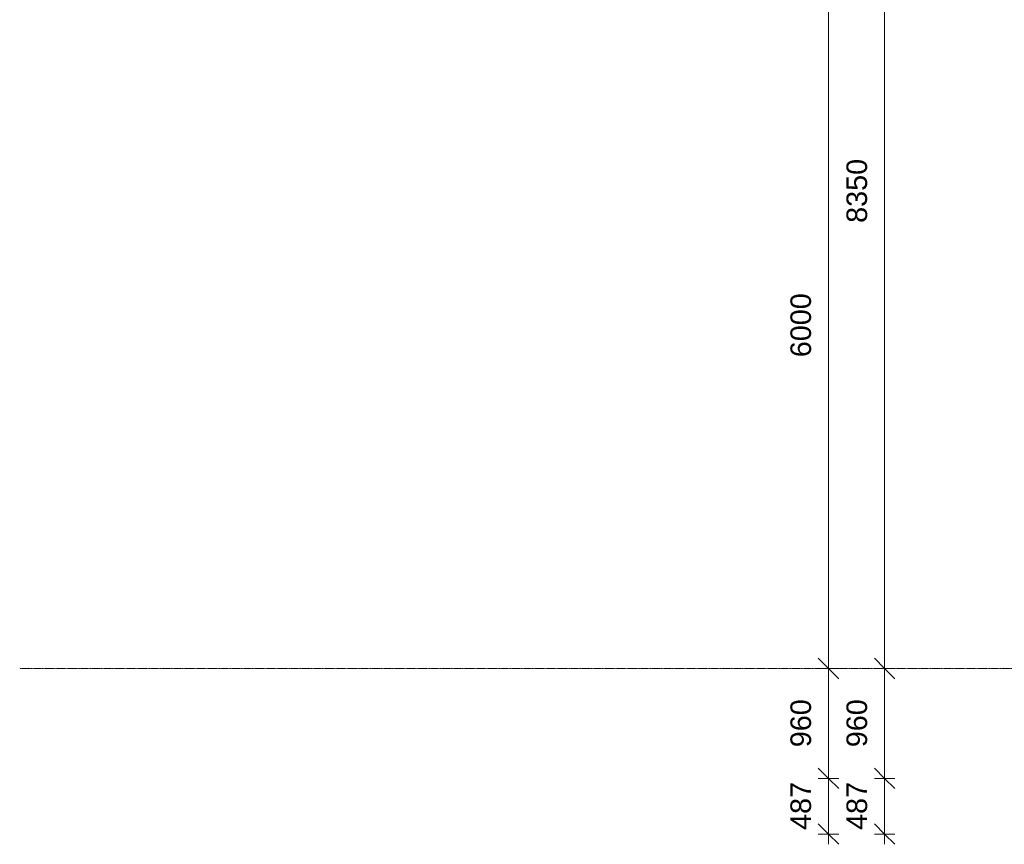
# Model space of a CAD drawing. Header units: millimetres. Extents: x -281 to 121694, y -16481 to 65128.
# Tile 1 of 256: x -281 to 8327, y 8463 to 15675. Entities that reach past the tile are written whole.
import ezdxf

# ---------------------------------------------------------------- set-up
doc = ezdxf.new("R2010")
doc.units = ezdxf.units.MM
doc.linetypes.add('Grid Line', pattern=[12, 6, -2, 2, -2])
for name, color, linetype, lineweight in [('A--L$07A__Stramien', 1, 'Continuous', 5), ('A--M$01A__Algemeen', 1, 'Continuous', 5), ('A--M$01A__Algemeen-100', 1, 'Continuous', 5)]:
    doc.layers.add(name, color=color, linetype=linetype, lineweight=lineweight)
doc.styles.add('Arial_2', font='arial.ttf', dxfattribs={"height": 180})
doc.dimstyles.new('1_8mm', dxfattribs={"dimscale": 304.8, "dimtxt": 183.646692, "dimasz": 0.590551, "dimexe": 0.295276, "dimexo": 0.0625, "dimgap": 0.328084, "dimtad": 1, "dimdec": 0, "dimzin": 0, "dimdsep": 46, "dimtxsty": 'Arial_2', "dimblk1": 'OBLIQUE', "dimblk2": 'OBLIQUE', "dimsah": 1, "dimcen": 0.09, "dimdle": 0.295276, "dimazin": 0, "dimtfac": 1, "dimtdec": 4, "dimtix": 1, "dimtmove": 0, "dimatfit": 3, "dimfxl": 0.295276, "dimfxlon": 1, "dimtvp": 1, "dimtolj": 1, "dimtzin": 0, "dimarcsym": 2})

# ---------------------------------------------------------------- blocks, each defined once
blk = doc.blocks.new('DIMBLOCK1-L_80_ 14')
at = {"layer": 'A--M$01A__Algemeen-100'}
for p, q in [((6791, 9040), (6701, 9130)), ((6791, 9040), (6701, 9040)), ((6791, 8463), (6791, 9040)), ((6791, 9040), (6881, 8950)), ((6791, 9040), (6881, 9040)), ((6791, 8553), (6701, 8643)), ((6791, 8553), (6701, 8553)), ((6791, 8553), (6881, 8463)), ((6791, 8553), (6881, 8553))]:
    blk.add_line(p, q, dxfattribs=at)
at = {"layer": 'A--M$01A__Algemeen-100', "color": 0, "insert": (6457.3, 8588.8), "char_height": 180, "width": 498.389, "attachment_point": 1, "rotation": 90, "line_spacing_factor": 0.941778, "style": 'Arial_2'}
blk.add_mtext('487', dxfattribs=at)
blk = doc.blocks.new('_Oblique')
at = {"color": 0, "linetype": 'ByBlock', "lineweight": -2}
blk.add_line((-0.5, -0.5), (0.5, 0.5), dxfattribs=at)
blk = doc.blocks.new('DIMBLOCK2-L_80_ 14')
at = {"layer": 'A--M$01A__Algemeen-100'}
for p, q in [((6791, 10000), (6701, 10090)), ((6791, 10000), (6701, 10000)), ((6791, 9040), (6791, 10000)), ((6791, 10000), (6881, 9910)), ((6791, 10000), (6881, 10000)), ((6791, 9040), (6701, 9130)), ((6791, 9040), (6701, 9040)), ((6791, 9040), (6881, 8950)), ((6791, 9040), (6881, 9040))]:
    blk.add_line(p, q, dxfattribs=at)
at = {"layer": 'A--M$01A__Algemeen-100', "color": 0, "insert": (6457.3, 9312.3), "char_height": 180, "width": 498.389, "attachment_point": 1, "rotation": 90, "line_spacing_factor": 0.941778, "style": 'Arial_2'}
blk.add_mtext('960', dxfattribs=at)
blk = doc.blocks.new('DIMBLOCK3-L_80_ 14')
at = {"layer": 'A--M$01A__Algemeen-100'}
for p, q in [((6791, 16000), (6701, 16090)), ((6791, 16000), (6701, 16000)), ((6791, 10000), (6791, 16000)), ((6791, 16000), (6881, 15910)), ((6791, 16000), (6881, 16000)), ((6791, 10000), (6701, 10090)), ((6791, 10000), (6701, 10000)), ((6791, 10000), (6881, 9910)), ((6791, 10000), (6881, 10000))]:
    blk.add_line(p, q, dxfattribs=at)
at = {"layer": 'A--M$01A__Algemeen-100', "color": 0, "insert": (6457.3, 12723.1), "char_height": 180, "width": 664.518, "attachment_point": 1, "rotation": 90, "line_spacing_factor": 0.941778, "style": 'Arial_2'}
blk.add_mtext('6000', dxfattribs=at)
blk = doc.blocks.new('DIMBLOCK24-L_80_ 14')
at = {"layer": 'A--M$01A__Algemeen-100'}
for p, q in [((7281, 9040), (7191, 9130)), ((7281, 9040), (7191, 9040)), ((7281, 8463), (7281, 9040)), ((7281, 9040), (7371, 8950)), ((7281, 9040), (7371, 9040)), ((7281, 8553), (7191, 8643)), ((7281, 8553), (7191, 8553)), ((7281, 8553), (7371, 8463)), ((7281, 8553), (7371, 8553))]:
    blk.add_line(p, q, dxfattribs=at)
at = {"layer": 'A--M$01A__Algemeen-100', "color": 0, "insert": (6947.3, 8588.8), "char_height": 180, "width": 498.389, "attachment_point": 1, "rotation": 90, "line_spacing_factor": 0.941778, "style": 'Arial_2'}
blk.add_mtext('487', dxfattribs=at)
blk = doc.blocks.new('DIMBLOCK25-L_80_ 14')
at = {"layer": 'A--M$01A__Algemeen-100'}
for p, q in [((7281, 10000), (7191, 10090)), ((7281, 10000), (7191, 10000)), ((7281, 9040), (7281, 10000)), ((7281, 10000), (7371, 9910)), ((7281, 10000), (7371, 10000)), ((7281, 9040), (7191, 9130)), ((7281, 9040), (7191, 9040)), ((7281, 9040), (7371, 8950)), ((7281, 9040), (7371, 9040))]:
    blk.add_line(p, q, dxfattribs=at)
at = {"layer": 'A--M$01A__Algemeen-100', "color": 0, "insert": (6947.3, 9312.3), "char_height": 180, "width": 498.389, "attachment_point": 1, "rotation": 90, "line_spacing_factor": 0.941778, "style": 'Arial_2'}
blk.add_mtext('960', dxfattribs=at)
blk = doc.blocks.new('DIMBLOCK26-L_80_ 14')
at = {"layer": 'A--M$01A__Algemeen-100'}
for p, q in [((7281, 18350), (7191, 18440)), ((7281, 18350), (7191, 18350)), ((7281, 10000), (7281, 18350)), ((7281, 18350), (7371, 18260)), ((7281, 18350), (7371, 18350)), ((7281, 10000), (7191, 10090)), ((7281, 10000), (7191, 10000)), ((7281, 10000), (7371, 9910)), ((7281, 10000), (7371, 10000))]:
    blk.add_line(p, q, dxfattribs=at)
at = {"layer": 'A--M$01A__Algemeen-100', "color": 0, "insert": (6947.3, 13898.1), "char_height": 180, "width": 664.518, "attachment_point": 1, "rotation": 90, "line_spacing_factor": 0.941778, "style": 'Arial_2'}
blk.add_mtext('8350', dxfattribs=at)

msp = doc.modelspace()

# ---------------------------------------------------------------- linework, layer by layer
at = {"layer": 'A--L$07A__Stramien', "linetype": 'Grid Line'}
msp.add_line((100373, 10000), (-281.1, 10000), dxfattribs=at)

# ---------------------------------------------------------------- dimensions: what is measured, and where the dimension line sits
at = {"layer": 'A--M$01A__Algemeen'}
for base, p1, p2, override, picture, middle in [((7281, 18350), (7191, 10000), (7371, 18350), {"dimpost": '<>', "dimfxl": 8351.939894}, 'DIMBLOCK26-L_80_ 14', (7089, 14175)), ((6791, 16000), (6701, 10000), (6701, 16000), {"dimpost": '<>', "dimfxl": 6000}, 'DIMBLOCK3-L_80_ 14', (6599.1, 13000)), ((6791, 10000), (6881, 9040), (6701, 10000), {"dimpost": '<>', "dimfxl": 976.729236}, 'DIMBLOCK2-L_80_ 14', (6599.1, 9520)), ((7281, 10000), (7371, 9040), (7191, 10000), {"dimpost": '<>', "dimfxl": 976.729236}, 'DIMBLOCK25-L_80_ 14', (7089.1, 9520)), ((6791, 9040), (6881, 8553), (6881, 9040), {"dimpost": '<>', "dimfxl": 487}, 'DIMBLOCK1-L_80_ 14', (6599.1, 8796.5)), ((7281, 9040), (7371, 8553), (7371, 9040), {"dimpost": '<>', "dimfxl": 487}, 'DIMBLOCK24-L_80_ 14', (7089.1, 8796.5))]:
    dim = msp.add_linear_dim(base=base, p1=p1, p2=p2, angle=90, dimstyle='1_8mm', override=override, dxfattribs=at)
    dim.commit()
    dim.dimension.update_dxf_attribs({"geometry": picture, "text_midpoint": middle})

doc.saveas('drawing.dxf')
